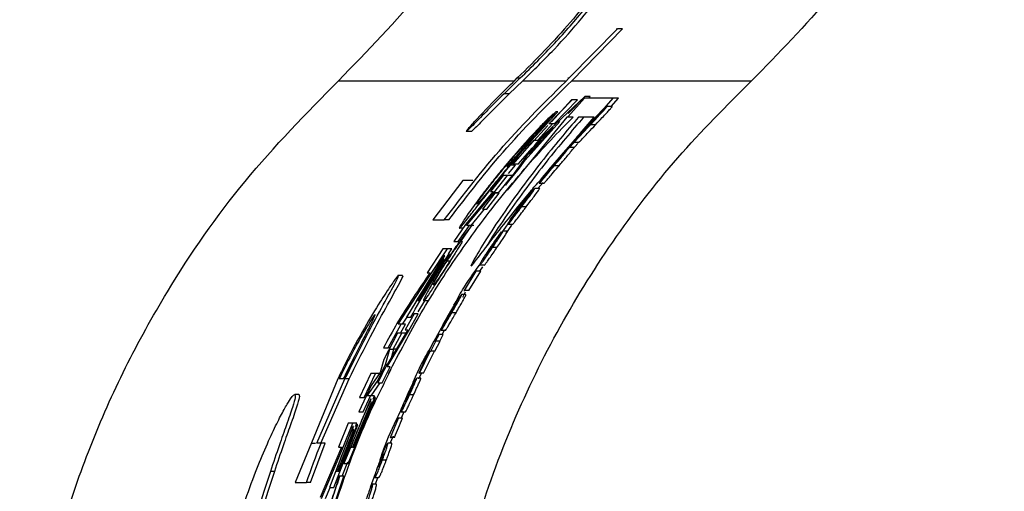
# Paper-space layout '1012-790 Hybird Padfoot' of a CAD drawing. Header units: millimetres. Extents: x 51 to 2966, y 67 to 3970.
# Tile 39 of 115: x 91 to 144, y 3327 to 3352. Entities that reach past the tile are written whole.
import ezdxf

# ---------------------------------------------------------------- set-up
doc = ezdxf.new("R2010")
doc.units = ezdxf.units.MM

psp = doc.layouts.new('1012-790 Hybird Padfoot')

# ---------------------------------------------------------------- linework, layer by layer
at = {"color": 7, "linetype": 'Continuous', "lineweight": 25}
for p, q in [((123.295, 3351.606), (120.693, 3348.956)), ((123.565, 3351.606), (120.83, 3348.81)), ((123.222, 3351.606), (123.295, 3351.606)), ((123.565, 3351.606), (123.295, 3351.606)), ((118.053, 3348.956), (117.172, 3348.103)), ((118.192, 3348.81), (117.458, 3348.103)), ((117.753, 3348.824), (117.891, 3348.956)), ((117.891, 3348.956), (118.053, 3348.956)), ((120.619, 3348.956), (120.693, 3348.956)), ((120.83, 3348.81), (130.532, 3348.81)), ((117.458, 3348.103), (117.172, 3348.103)), ((121.536, 3347.951), (119.368, 3345.932)), ((119.599, 3346.477), (120.857, 3347.777)), ((120.818, 3347.777), (119.73, 3346.591)), ((119.874, 3346.477), (121.14, 3347.777)), ((121.515, 3347.864), (120.629, 3346.885)), ((120.638, 3347.04), (121.536, 3347.951)), ((120.857, 3347.777), (120.818, 3347.777)), ((121.14, 3347.777), (120.857, 3347.777)), ((123.067, 3347.864), (121.515, 3347.864)), ((121.82, 3347.951), (121.536, 3347.951)), ((121.734, 3347.864), (121.82, 3347.951)), ((122.339, 3347.046), (123.067, 3347.864)), ((122.949, 3347.415), (123.351, 3347.864)), ((123.351, 3347.864), (123.067, 3347.864)), ((122.52, 3347.28), (121.126, 3345.794)), ((121.521, 3346.204), (122.541, 3347.28)), ((122.541, 3347.28), (122.52, 3347.28)), ((123.011, 3347.415), (122.731, 3347.415)), ((120.556, 3346.848), (117.334, 3342.907)), ((118.308, 3344.521), (120.182, 3346.615)), ((118.645, 3345.744), (119.838, 3347.034)), ((119.972, 3347.126), (118.811, 3345.836)), ((120.073, 3347.126), (119.972, 3347.126)), ((120.904, 3346.848), (120.556, 3346.848)), ((122.038, 3346.848), (121.19, 3346.848)), ((121.279, 3345.957), (122.038, 3346.848)), ((119.546, 3346.391), (117.636, 3344.308)), ((118.546, 3344.845), (119.837, 3346.288)), ((118.999, 3345.609), (119.793, 3346.477)), ((119.837, 3346.288), (119.092, 3345.566)), ((119.793, 3346.477), (119.599, 3346.477)), ((119.953, 3346.477), (119.793, 3346.477)), ((121.454, 3346.107), (121.521, 3346.204)), ((121.805, 3346.399), (121.738, 3346.399)), ((122.105, 3346.43), (121.831, 3346.43)), ((115.403, 3346.066), (115.131, 3346.066)), ((118.633, 3345.637), (117.319, 3344.176)), ((117.361, 3344.176), (118.806, 3345.836)), ((117.675, 3344.308), (118.805, 3345.609)), ((119.092, 3345.566), (118.546, 3344.845)), ((119.368, 3345.932), (118.708, 3345.195)), ((118.805, 3345.609), (118.999, 3345.609)), ((118.806, 3345.836), (118.838, 3345.836)), ((118.851, 3345.355), (119.074, 3345.609)), ((119.079, 3345.609), (118.999, 3345.609)), ((119.191, 3345.566), (119.092, 3345.566)), ((120.315, 3344.825), (121.132, 3345.784)), ((121.415, 3346.019), (120.931, 3345.478)), ((120.944, 3345.523), (121.352, 3345.972)), ((121.126, 3345.794), (120.944, 3345.523)), ((121.374, 3345.972), (121.352, 3345.972)), ((118.708, 3345.195), (117.257, 3343.181)), ((117.937, 3344.308), (118.693, 3345.173)), ((120.485, 3345.073), (119.234, 3343.587)), ((119.591, 3343.997), (120.506, 3345.073)), ((120.506, 3345.073), (120.485, 3345.073)), ((120.66, 3345.157), (120.985, 3345.523)), ((120.949, 3345.208), (120.682, 3345.208)), ((120.749, 3344.955), (121.164, 3345.419)), ((121.199, 3345.478), (120.931, 3345.478)), ((120.971, 3345.523), (120.944, 3345.523)), ((118.002, 3344.096), (118.308, 3344.521)), ((117.257, 3343.181), (118.002, 3344.096)), ((117.319, 3344.176), (117.361, 3344.176)), ((117.411, 3343.805), (117.789, 3344.26)), ((117.789, 3344.26), (117.528, 3344.26)), ((117.636, 3344.308), (117.675, 3344.308)), ((117.937, 3344.308), (117.675, 3344.308)), ((119.533, 3343.901), (119.591, 3343.997)), ((119.835, 3344.193), (119.79, 3344.193)), ((120.141, 3344.223), (119.879, 3344.223)), ((114.948, 3343.424), (113.33, 3341.315)), ((115.494, 3343.424), (114.948, 3343.424)), ((117.133, 3343.701), (116.439, 3342.834)), ((116.621, 3342.769), (117.366, 3343.701)), ((116.875, 3342.769), (117.625, 3343.701)), ((117.366, 3343.701), (117.133, 3343.701)), ((117.625, 3343.701), (117.366, 3343.701)), ((119.502, 3343.812), (119.067, 3343.272)), ((119.077, 3343.317), (119.444, 3343.766)), ((119.234, 3343.587), (119.077, 3343.317)), ((119.465, 3343.766), (119.444, 3343.766)), ((119.098, 3343.002), (118.843, 3343.002)), ((119.003, 3343.002), (119.285, 3343.317)), ((119.324, 3343.272), (119.067, 3343.272)), ((119.104, 3343.317), (119.077, 3343.317)), ((116.594, 3342.834), (115.097, 3341.05)), ((115.152, 3341.013), (116.621, 3342.769)), ((116.681, 3342.747), (116.018, 3341.88)), ((116.251, 3341.88), (116.915, 3342.747)), ((116.439, 3342.834), (116.594, 3342.834)), ((116.875, 3342.769), (116.621, 3342.769)), ((116.915, 3342.747), (116.681, 3342.747)), ((118.658, 3342.867), (117.532, 3341.381)), ((117.855, 3341.791), (118.678, 3342.867)), ((118.047, 3342.162), (118.556, 3342.76)), ((118.678, 3342.867), (118.658, 3342.867)), ((115.399, 3341.013), (116.128, 3341.88)), ((116.018, 3341.88), (116.251, 3341.88)), ((118.083, 3341.987), (118.038, 3341.987)), ((118.376, 3342.017), (118.125, 3342.017)), ((113.33, 3341.315), (113.95, 3341.315)), ((114.197, 3341.315), (113.95, 3341.315)), ((117.099, 3340.66), (117.574, 3341.345)), ((117.782, 3341.606), (117.391, 3341.066)), ((117.397, 3341.111), (117.727, 3341.559)), ((117.532, 3341.381), (117.397, 3341.111)), ((117.749, 3341.559), (117.727, 3341.559)), ((117.805, 3341.695), (117.855, 3341.791)), ((117.875, 3341.791), (117.855, 3341.791)), ((115.097, 3341.05), (114.461, 3340.146)), ((114.694, 3340.146), (115.304, 3341.013)), ((114.962, 3340.857), (114.762, 3340.857)), ((114.847, 3340.146), (115.445, 3341.013)), ((115.304, 3341.013), (115.152, 3341.013)), ((115.445, 3341.013), (115.304, 3341.013)), ((115.545, 3341.013), (115.445, 3341.013)), ((117.269, 3340.548), (117.594, 3341.017)), ((117.638, 3341.066), (117.391, 3341.066)), ((117.424, 3341.111), (117.397, 3341.111)), ((116.668, 3340.12), (117.042, 3340.66)), ((117.371, 3340.705), (117.126, 3340.705)), ((113.869, 3339.751), (113.022, 3338.46)), ((113.21, 3338.361), (114.12, 3339.751)), ((114.12, 3339.751), (113.869, 3339.751)), ((114.362, 3339.751), (114.12, 3339.751)), ((114.179, 3339.472), (114.362, 3339.751)), ((114.461, 3340.146), (114.694, 3340.146)), ((114.92, 3340.146), (114.847, 3340.146)), ((116.541, 3339.803), (116.479, 3339.803)), ((116.793, 3339.818), (116.551, 3339.818)), ((113.932, 3339.365), (111.907, 3336.07)), ((112.448, 3336.937), (113.972, 3339.365)), ((112.539, 3336.937), (113.948, 3339.192)), ((114.184, 3339.452), (112.603, 3336.937)), ((113.948, 3339.192), (113.911, 3339.192)), ((113.972, 3339.365), (113.932, 3339.365)), ((114.223, 3339.452), (114.184, 3339.452)), ((114.249, 3339.077), (114.089, 3339.077)), ((115.525, 3339.112), (115.374, 3338.807)), ((116.093, 3338.859), (115.854, 3338.859)), ((115.875, 3338.544), (116.033, 3338.771)), ((111.687, 3338.309), (111.45, 3338.309)), ((111.462, 3335.694), (113.21, 3338.361)), ((113.022, 3338.46), (113.187, 3338.46)), ((115.032, 3337.508), (115.677, 3338.544)), ((115.266, 3337.508), (115.915, 3338.544)), ((115.677, 3338.544), (115.654, 3338.544)), ((115.915, 3338.544), (115.677, 3338.544)), ((114.728, 3337.148), (113.871, 3335.662)), ((114.122, 3336.072), (114.749, 3337.148)), ((114.749, 3337.148), (114.728, 3337.148)), ((115.121, 3337.283), (114.887, 3337.283)), ((114.945, 3337.148), (115.101, 3337.431)), ((115.008, 3337.508), (115.032, 3337.508)), ((115.266, 3337.508), (115.032, 3337.508)), ((112.503, 3336.937), (112.448, 3336.937)), ((112.603, 3336.937), (112.539, 3336.937)), ((112.541, 3336.346), (112.907, 3336.937)), ((113.071, 3336.937), (112.838, 3336.937)), ((111.692, 3335.694), (111.939, 3336.07)), ((112.316, 3336.243), (111.83, 3335.376)), ((111.907, 3336.07), (112.14, 3336.07)), ((112.024, 3335.304), (112.549, 3336.243)), ((112.219, 3336.07), (112.14, 3336.07)), ((112.549, 3336.243), (112.316, 3336.243)), ((114.09, 3335.976), (114.122, 3336.072)), ((114.142, 3336.072), (114.122, 3336.072)), ((114.315, 3336.268), (114.27, 3336.268)), ((114.582, 3336.298), (114.352, 3336.298)), ((110.928, 3334.403), (111.625, 3335.694)), ((111.625, 3335.694), (111.462, 3335.694)), ((111.587, 3335.203), (111.854, 3335.694)), ((111.854, 3335.694), (111.625, 3335.694)), ((113.4, 3334.762), (113.886, 3335.643)), ((113.783, 3335.392), (114.036, 3335.841)), ((114.082, 3335.887), (113.785, 3335.347)), ((114.057, 3335.841), (114.036, 3335.841)), ((111.425, 3335.203), (110.682, 3333.788)), ((111.986, 3335.376), (110.808, 3333.421)), ((110.87, 3333.381), (112.024, 3335.304)), ((111.197, 3334.335), (111.658, 3335.203)), ((111.658, 3335.203), (111.425, 3335.203)), ((111.886, 3335.203), (111.658, 3335.203)), ((111.83, 3335.376), (111.986, 3335.376)), ((113.649, 3335.122), (113.455, 3334.762)), ((113.476, 3334.762), (113.669, 3335.122)), ((113.669, 3335.122), (113.649, 3335.122)), ((113.897, 3335.122), (113.669, 3335.122)), ((113.703, 3334.762), (113.897, 3335.122)), ((113.81, 3335.392), (113.783, 3335.392)), ((114.014, 3335.347), (113.785, 3335.347)), ((113.827, 3335.122), (113.976, 3335.392)), ((110.677, 3334.403), (110.928, 3334.403)), ((111.005, 3334.403), (110.928, 3334.403)), ((113.38, 3334.762), (113.133, 3334.292)), ((113.217, 3334.221), (113.501, 3334.762)), ((113.455, 3334.762), (113.38, 3334.762)), ((113.443, 3334.221), (113.728, 3334.762)), ((113.501, 3334.762), (113.476, 3334.762)), ((113.728, 3334.762), (113.501, 3334.762)), ((110.779, 3333.517), (111.01, 3334.335)), ((111.01, 3334.335), (111.197, 3334.335)), ((111.125, 3333.946), (111.236, 3334.335)), ((111.359, 3334.335), (111.197, 3334.335)), ((113.133, 3334.292), (112.583, 3333.05)), ((112.604, 3333.05), (113.192, 3334.221)), ((112.826, 3333.05), (113.418, 3334.221)), ((113.131, 3334.221), (112.837, 3333.565)), ((112.837, 3333.565), (113.172, 3334.221)), ((113.172, 3334.221), (113.131, 3334.221)), ((113.192, 3334.221), (113.217, 3334.221)), ((113.443, 3334.221), (113.217, 3334.221)), ((110.34, 3332.617), (110.779, 3333.517)), ((110.682, 3333.788), (110.491, 3333.078)), ((110.601, 3332.514), (111.022, 3333.381)), ((110.866, 3333.517), (110.779, 3333.517)), ((111.022, 3333.381), (110.87, 3333.381)), ((109.979, 3333.02), (109.371, 3331.73)), ((109.622, 3331.73), (110.23, 3333.02)), ((110.23, 3333.02), (109.979, 3333.02)), ((110.491, 3333.078), (109.998, 3332.388)), ((110.453, 3333.02), (110.23, 3333.02)), ((112.575, 3332.735), (112.715, 3333.05)), ((112.583, 3333.05), (112.604, 3333.05)), ((112.826, 3333.05), (112.604, 3333.05)), ((108.202, 3332.731), (105.897, 3327.157)), ((107.074, 3329.267), (108.591, 3332.731)), ((107.289, 3329.267), (108.813, 3332.731)), ((108.497, 3332.731), (108.275, 3332.731)), ((108.813, 3332.731), (108.591, 3332.731)), ((109.998, 3332.388), (109.346, 3330.953)), ((109.781, 3331.82), (110.34, 3332.617)), ((110.001, 3331.82), (110.489, 3332.514)), ((110.418, 3332.617), (110.34, 3332.617)), ((110.368, 3332.514), (110.601, 3332.514)), ((112.685, 3332.78), (112.462, 3332.78)), ((106.098, 3331.903), (105.878, 3331.903)), ((108.769, 3328.178), (110.238, 3331.734)), ((109.58, 3330.953), (109.967, 3331.82)), ((109.967, 3331.82), (109.781, 3331.82)), ((110.187, 3331.82), (109.967, 3331.82)), ((110.11, 3331.647), (110.187, 3331.82)), ((110.238, 3331.734), (110.199, 3331.734)), ((112.052, 3331.856), (112.009, 3331.856)), ((112.292, 3331.87), (112.072, 3331.87)), ((109.966, 3331.647), (108.535, 3328.178)), ((108.997, 3329.045), (110.018, 3331.474)), ((109.371, 3331.73), (109.622, 3331.73)), ((109.699, 3331.73), (109.622, 3331.73)), ((110.005, 3331.647), (109.966, 3331.647)), ((110.018, 3331.474), (109.981, 3331.474)), ((109.346, 3330.953), (109.58, 3330.953)), ((111.835, 3330.934), (111.617, 3330.934)), ((111.655, 3330.669), (111.793, 3330.979)), ((109.013, 3330.173), (107.759, 3326.877)), ((107.992, 3326.877), (109.283, 3330.259)), ((108.764, 3330.347), (108.239, 3329.056)), ((108.451, 3328.957), (109.016, 3330.347)), ((109.016, 3330.347), (108.764, 3330.347)), ((109.052, 3330.173), (109.013, 3330.173)), ((109.233, 3330.347), (109.016, 3330.347)), ((109.162, 3330.173), (109.233, 3330.347)), ((109.283, 3330.259), (109.243, 3330.259)), ((111.051, 3329.583), (111.482, 3330.619)), ((111.482, 3330.619), (111.459, 3330.619)), ((111.7, 3330.619), (111.482, 3330.619)), ((108.195, 3327.744), (109.071, 3329.999)), ((109.071, 3329.999), (109.035, 3329.999)), ((111.032, 3329.268), (111.206, 3329.659)), ((106.728, 3327.157), (107.519, 3329.267)), ((106.758, 3329.267), (107, 3329.267)), ((107.304, 3329.267), (107.074, 3329.267)), ((107.519, 3329.267), (107.304, 3329.267)), ((111.113, 3329.268), (110.898, 3329.268)), ((111.027, 3329.583), (111.051, 3329.583)), ((111.267, 3329.583), (111.051, 3329.583)), ((108.404, 3329.056), (107.258, 3326.349)), ((107.327, 3326.29), (108.451, 3328.957)), ((108.239, 3329.056), (108.404, 3329.056)), ((108.961, 3329.045), (108.906, 3329.045)), ((109.061, 3329.045), (108.997, 3329.045)), ((108.436, 3327.484), (108.737, 3328.269)), ((108.535, 3328.178), (108.769, 3328.178)), ((110.583, 3328.345), (110.498, 3328.345)), ((110.817, 3328.346), (110.603, 3328.346)), ((104.781, 3327.749), (104.568, 3327.749)), ((108.282, 3327.484), (107.121, 3323.842)), ((108.057, 3326.097), (108.534, 3327.484)), ((108.159, 3327.744), (108.105, 3327.744)), ((108.259, 3327.744), (108.195, 3327.744)), ((108.322, 3327.484), (108.282, 3327.484)), ((108.534, 3327.484), (108.322, 3327.484)), ((109.977, 3326.894), (110.236, 3327.642)), ((105.897, 3327.157), (106.516, 3327.157)), ((106.728, 3327.157), (106.516, 3327.157)), ((110.288, 3327.062), (110.076, 3327.062)), ((110.203, 3327.422), (110.416, 3327.422)), ((110.246, 3327.062), (110.372, 3327.422)), ((107.538, 3326.29), (107.786, 3326.877)), ((107.759, 3326.877), (107.992, 3326.877))]:
    psp.add_line(p, q, dxfattribs=at)
at = {"color": 8, "linetype": 'Continuous', "lineweight": 25}
for p, q in [((108.239, 3348.81), (117.74, 3348.81)), ((118.192, 3348.81), (120.484, 3348.81))]:
    psp.add_line(p, q, dxfattribs=at)
at = {"color": 7, "linetype": 'Continuous', "lineweight": 25}
for points, knots in [([(144.168, 3372.648), (143.488, 3370.188), (142.109, 3365.2), (138.754, 3358.772), (134.888, 3353.23), (131.993, 3350.292), (130.532, 3348.81)], [0, 0, 0, 0, 0.27435, 0.556302, 0.776224, 1, 1, 1, 1]), ([(119.863, 3366.063), (118.821, 3363.717), (116.887, 3359.367), (112.893, 3353.579), (109.801, 3350.41), (108.239, 3348.81)], [0, 0, 0, 0, 0.366866, 0.680263, 1, 1, 1, 1]), ([(124.777, 3357.475), (124.642, 3357.27), (124.421, 3356.933), (124.105, 3356.465), (123.905, 3356.162), (123.568, 3355.652), (122.998, 3354.814), (122.061, 3353.539), (120.812, 3352.008), (119.408, 3350.448), (118.397, 3349.454), (117.891, 3348.956)], [0, 0, 0, 0, 0.055165, 0.090712, 0.126819, 0.160806, 0.296734, 0.47998, 0.663163, 0.831431, 1, 1, 1, 1]), ([(118.053, 3348.956), (118.68, 3349.576), (119.934, 3350.815), (121.572, 3352.692), (122.544, 3353.962), (123.031, 3354.599)], [0, 0, 0, 0, 0.332579, 0.664916, 1, 1, 1, 1]), ([(118.192, 3348.81), (118.763, 3349.372), (119.902, 3350.494), (121.611, 3352.415), (122.665, 3353.792), (123.283, 3354.599)], [0, 0, 0, 0, 0.293571, 0.585681, 1, 1, 1, 1]), ([(91.039, 3309.027), (91.096, 3310.925), (91.212, 3314.742), (92.078, 3320.015), (93.303, 3324.808), (94.809, 3329.141), (96.691, 3333.373), (99.376, 3338.222), (103.067, 3343.551), (106.505, 3347.047), (108.239, 3348.81)], [0, 0, 0, 0, 0.127758, 0.256927, 0.358798, 0.460669, 0.565498, 0.670329, 0.833667, 1, 1, 1, 1]), ([(113.332, 3309.027), (113.374, 3310.641), (113.457, 3313.867), (114.173, 3319.04), (115.454, 3324.49), (117.426, 3330.046), (119.945, 3335.286), (122.966, 3340.167), (126.462, 3344.741), (129.175, 3347.454), (130.532, 3348.81)], [0, 0, 0, 0, 0.108594, 0.217189, 0.351056, 0.484925, 0.613383, 0.741842, 0.870921, 1, 1, 1, 1]), ([(113.95, 3341.315), (114.98, 3342.661), (117.05, 3345.365), (119.475, 3347.756), (120.693, 3348.956)], [0, 0, 0, 0, 0.497837, 1, 1, 1, 1]), ([(114.197, 3341.315), (115.213, 3342.634), (117.251, 3345.285), (119.634, 3347.632), (120.83, 3348.81)], [0, 0, 0, 0, 0.497902, 1, 1, 1, 1]), ([(115.131, 3346.066), (115.137, 3346.081), (115.146, 3346.105), (115.332, 3346.325), (115.853, 3346.905), (116.698, 3347.793), (117.451, 3348.529), (117.753, 3348.824)], [0, 0, 0, 0, 0.1386611, 0.2315901, 0.3243311, 0.7289323, 1, 1, 1, 1]), ([(117.172, 3348.103), (116.876, 3347.809), (116.282, 3347.219), (115.643, 3346.565), (115.27, 3346.187), (115.157, 3346.081), (115.136, 3346.068), (115.131, 3346.066)], [0, 0, 0, 0, 0.318739, 0.640388, 0.796985, 0.955077, 1, 1, 1, 1]), ([(117.458, 3348.103), (117.159, 3347.809), (116.559, 3347.217), (115.915, 3346.562), (115.54, 3346.185), (115.428, 3346.081), (115.408, 3346.068), (115.403, 3346.066)], [0, 0, 0, 0, 0.319948, 0.642852, 0.798565, 0.955785, 1, 1, 1, 1]), ([(121.831, 3346.43), (121.955, 3346.563), (122.166, 3346.788), (122.432, 3347.073), (122.607, 3347.264), (122.723, 3347.394), (122.728, 3347.409), (122.731, 3347.415)], [0, 0, 0, 0, 0.267555, 0.452818, 0.63784, 0.84452, 1, 1, 1, 1]), ([(122.105, 3346.43), (122.23, 3346.563), (122.443, 3346.788), (122.711, 3347.073), (122.888, 3347.265), (123.004, 3347.395), (123.009, 3347.409), (123.011, 3347.415)], [0, 0, 0, 0, 0.268204, 0.453911, 0.639373, 0.846415, 1, 1, 1, 1]), ([(122.731, 3347.415), (122.725, 3347.412), (122.71, 3347.404), (122.618, 3347.321), (122.49, 3347.196), (122.409, 3347.116), (122.396, 3347.103)], [0, 0, 0, 0, 0.23487, 0.578724, 0.931979, 1, 1, 1, 1]), ([(110.946, 3333.02), (111.523, 3334.13), (112.701, 3336.396), (114.819, 3339.678), (117.178, 3342.812), (119.267, 3345.187), (120.501, 3346.439), (120.904, 3346.848)], [0, 0, 0, 0, 0.18844, 0.384416, 0.628197, 0.878398, 1, 1, 1, 1]), ([(121.19, 3346.848), (120.548, 3346.093), (119.311, 3344.639), (117.395, 3342.072), (116.139, 3340.168), (115.731, 3339.466), (115.525, 3339.112)], [0, 0, 0, 0, 0.350005, 0.673897, 0.835332, 1, 1, 1, 1]), ([(121.467, 3346.848), (120.818, 3346.092), (119.57, 3344.634), (117.663, 3342.092), (116.563, 3340.447), (116.27, 3339.953), (116.189, 3339.817)], [0, 0, 0, 0, 0.389835, 0.751007, 0.931025, 1, 1, 1, 1]), ([(119.838, 3347.034), (119.749, 3346.953), (119.572, 3346.789), (119.069, 3346.277), (118.272, 3345.428), (117.635, 3344.684), (117.206, 3344.183)], [0, 0, 0, 0, 0.193806, 0.387952, 0.587883, 1, 1, 1, 1]), ([(117.528, 3344.26), (117.817, 3344.6), (118.391, 3345.276), (119.264, 3346.255), (119.8, 3346.833), (120.073, 3347.126)], [0, 0, 0, 0, 0.33297, 0.660618, 1, 1, 1, 1]), ([(121.738, 3346.399), (121.799, 3346.464), (121.902, 3346.574), (122.032, 3346.707), (122.119, 3346.793), (122.155, 3346.825), (122.162, 3346.828), (122.165, 3346.829)], [0, 0, 0, 0, 0.266584, 0.45545, 0.645573, 0.857511, 1, 1, 1, 1]), ([(122.165, 3346.829), (122.167, 3346.828), (122.167, 3346.825), (122.145, 3346.796), (122.124, 3346.771), (122.058, 3346.697), (122.014, 3346.648), (121.939, 3346.566), (121.912, 3346.538), (121.858, 3346.479), (121.83, 3346.449), (121.802, 3346.419)], [0, 0, 0, 0, 0.25, 0.25, 0.5, 0.5, 0.75, 0.75, 0.875, 0.875, 1, 1, 1, 1]), ([(122.396, 3347.103), (122.352, 3347.059), (122.221, 3346.928), (122.017, 3346.716), (121.865, 3346.555), (121.815, 3346.501)], [0, 0, 0, 0, 0.25249, 0.752652, 1, 1, 1, 1]), ([(120.931, 3345.478), (120.961, 3345.507), (121.015, 3345.557), (121.217, 3345.77), (121.486, 3346.059), (121.706, 3346.296), (121.831, 3346.43)], [0, 0, 0, 0, 0.259721, 0.453442, 0.690849, 1, 1, 1, 1]), ([(121.199, 3345.478), (121.23, 3345.507), (121.284, 3345.557), (121.487, 3345.77), (121.757, 3346.059), (121.979, 3346.296), (122.105, 3346.43)], [0, 0, 0, 0, 0.259242, 0.452785, 0.690491, 1, 1, 1, 1]), ([(121.352, 3345.972), (121.381, 3346.005), (121.458, 3346.093), (121.592, 3346.242), (121.697, 3346.355), (121.738, 3346.399)], [0, 0, 0, 0, 0.268074, 0.711802, 1, 1, 1, 1]), ([(121.802, 3346.419), (121.749, 3346.362), (121.648, 3346.255), (121.53, 3346.131), (121.447, 3346.046), (121.426, 3346.028), (121.415, 3346.019)], [0, 0, 0, 0, 0.287684, 0.541561, 0.758421, 1, 1, 1, 1]), ([(121.815, 3346.501), (121.766, 3346.45), (121.68, 3346.356), (121.558, 3346.224), (121.489, 3346.146), (121.454, 3346.107)], [0, 0, 0, 0, 0.38243, 0.688222, 1, 1, 1, 1]), ([(117.235, 3344.168), (117.473, 3344.449), (117.852, 3344.895), (118.321, 3345.41), (118.547, 3345.648), (118.626, 3345.725), (118.645, 3345.744)], [0, 0, 0, 0, 0.423096, 0.671959, 0.922674, 1, 1, 1, 1]), ([(118.838, 3345.836), (118.683, 3345.658), (118.381, 3345.314), (117.897, 3344.749), (117.573, 3344.363), (117.409, 3344.168)], [0, 0, 0, 0, 0.345457, 0.667784, 1, 1, 1, 1]), ([(119.879, 3344.223), (120.01, 3344.379), (120.221, 3344.63), (120.478, 3344.939), (120.634, 3345.132), (120.685, 3345.204), (120.682, 3345.208), (120.682, 3345.208)], [0, 0, 0, 0, 0.304265, 0.489807, 0.727553, 0.952065, 1, 1, 1, 1]), ([(120.141, 3344.223), (120.273, 3344.38), (120.486, 3344.632), (120.744, 3344.941), (120.901, 3345.133), (120.952, 3345.204), (120.949, 3345.208), (120.949, 3345.208)], [0, 0, 0, 0, 0.30563, 0.491575, 0.729781, 0.953648, 1, 1, 1, 1]), ([(120.682, 3345.208), (120.676, 3345.205), (120.662, 3345.197), (120.574, 3345.11), (120.446, 3344.97), (120.379, 3344.897)], [0, 0, 0, 0, 0.237805, 0.598238, 1, 1, 1, 1]), ([(119.79, 3344.193), (119.841, 3344.254), (119.932, 3344.362), (120.047, 3344.493), (120.127, 3344.581), (120.165, 3344.618), (120.172, 3344.621), (120.175, 3344.623)], [0, 0, 0, 0, 0.246489, 0.433009, 0.620419, 0.834403, 1, 1, 1, 1]), ([(120.175, 3344.623), (120.176, 3344.62), (120.176, 3344.614), (120.128, 3344.549), (120.05, 3344.452), (119.953, 3344.334), (119.883, 3344.251), (119.852, 3344.213)], [0, 0, 0, 0, 0.2872467, 0.4745615, 0.662998, 0.8463411, 1, 1, 1, 1]), ([(120.379, 3344.897), (120.341, 3344.854), (120.228, 3344.728), (120.044, 3344.517), (119.906, 3344.354), (119.856, 3344.295)], [0, 0, 0, 0, 0.246509, 0.7301711, 1, 1, 1, 1]), ([(114.762, 3340.857), (114.768, 3340.859), (114.775, 3340.862), (114.8, 3340.883), (114.815, 3340.898), (114.875, 3340.962), (114.932, 3341.03), (115.073, 3341.201), (115.157, 3341.305), (115.309, 3341.498), (115.366, 3341.57), (115.484, 3341.72), (115.546, 3341.8), (115.677, 3341.968), (115.745, 3342.054), (115.888, 3342.236), (115.962, 3342.33), (116.19, 3342.619), (116.347, 3342.817), (116.672, 3343.221), (116.84, 3343.428), (117.096, 3343.74), (117.181, 3343.844), (117.354, 3344.052), (117.441, 3344.156), (117.528, 3344.26)], [0, 0, 0, 0, 0.0625, 0.0625, 0.125, 0.125, 0.25, 0.25, 0.375, 0.375, 0.4375, 0.4375, 0.5, 0.5, 0.5625, 0.5625, 0.625, 0.625, 0.75, 0.75, 0.875, 0.875, 0.9375, 0.9375, 1, 1, 1, 1]), ([(115.71, 3342.148), (115.713, 3342.168), (115.716, 3342.2), (115.941, 3342.525), (116.259, 3342.954), (116.703, 3343.524), (117.054, 3343.949), (117.235, 3344.168)], [0, 0, 0, 0, 0.27007, 0.427871, 0.585748, 0.787002, 1, 1, 1, 1]), ([(117.409, 3344.168), (117.14, 3343.843), (116.711, 3343.325), (116.21, 3342.708), (115.895, 3342.328), (115.748, 3342.167), (115.721, 3342.154), (115.71, 3342.148)], [0, 0, 0, 0, 0.3003209, 0.4786718, 0.6580489, 0.8577509, 1, 1, 1, 1]), ([(117.206, 3344.183), (117.029, 3343.97), (116.72, 3343.596), (116.289, 3343.053), (116.049, 3342.739), (115.928, 3342.58)], [0, 0, 0, 0, 0.397121, 0.695569, 1, 1, 1, 1]), ([(119.067, 3343.272), (119.095, 3343.301), (119.144, 3343.35), (119.317, 3343.552), (119.536, 3343.813), (119.734, 3344.05), (119.859, 3344.199), (119.879, 3344.223)], [0, 0, 0, 0, 0.266717, 0.463297, 0.658707, 0.944664, 1, 1, 1, 1]), ([(119.324, 3343.272), (119.352, 3343.301), (119.401, 3343.35), (119.575, 3343.552), (119.795, 3343.813), (119.994, 3344.05), (120.12, 3344.199), (120.141, 3344.223)], [0, 0, 0, 0, 0.266341, 0.462749, 0.657996, 0.944782, 1, 1, 1, 1]), ([(119.444, 3343.766), (119.469, 3343.798), (119.535, 3343.883), (119.655, 3344.031), (119.75, 3344.146), (119.79, 3344.193)], [0, 0, 0, 0, 0.264114, 0.697293, 1, 1, 1, 1]), ([(119.852, 3344.213), (119.807, 3344.159), (119.721, 3344.057), (119.612, 3343.93), (119.532, 3343.84), (119.512, 3343.822), (119.502, 3343.812)], [0, 0, 0, 0, 0.263929, 0.504345, 0.757103, 1, 1, 1, 1]), ([(119.856, 3344.295), (119.812, 3344.242), (119.733, 3344.147), (119.625, 3344.015), (119.564, 3343.939), (119.533, 3343.901)], [0, 0, 0, 0, 0.3923, 0.693105, 1, 1, 1, 1]), ([(118.331, 3342.435), (118.436, 3342.595), (118.693, 3342.985), (119.015, 3343.322), (119.204, 3343.521)], [0, 0, 0, 0, 0.411585, 1, 1, 1, 1]), ([(118.125, 3342.017), (118.237, 3342.165), (118.419, 3342.406), (118.644, 3342.708), (118.786, 3342.904), (118.846, 3342.994), (118.843, 3343), (118.843, 3343.002)], [0, 0, 0, 0, 0.283529, 0.462617, 0.686307, 0.921219, 1, 1, 1, 1]), ([(118.376, 3342.017), (118.489, 3342.165), (118.673, 3342.407), (118.899, 3342.709), (119.041, 3342.905), (119.101, 3342.995), (119.099, 3343), (119.098, 3343.002)], [0, 0, 0, 0, 0.284558, 0.464006, 0.68847, 0.923337, 1, 1, 1, 1]), ([(118.843, 3343.002), (118.837, 3342.999), (118.824, 3342.991), (118.742, 3342.902), (118.626, 3342.762), (118.567, 3342.69)], [0, 0, 0, 0, 0.240048, 0.615191, 1, 1, 1, 1]), ([(115.928, 3342.58), (115.708, 3342.283), (115.266, 3341.687), (114.884, 3341.11), (114.753, 3340.88), (114.76, 3340.863), (114.762, 3340.857)], [0, 0, 0, 0, 0.299011, 0.600939, 0.858397, 1, 1, 1, 1]), ([(118.038, 3341.987), (118.082, 3342.045), (118.168, 3342.158), (118.275, 3342.293), (118.349, 3342.382), (118.378, 3342.412), (118.385, 3342.415), (118.387, 3342.416)], [0, 0, 0, 0, 0.230067, 0.446406, 0.630165, 0.863736, 1, 1, 1, 1]), ([(118.567, 3342.69), (118.508, 3342.617), (118.378, 3342.457), (118.208, 3342.236), (118.111, 3342.109), (118.096, 3342.089)], [0, 0, 0, 0, 0.416423, 0.906858, 1, 1, 1, 1]), ([(118.387, 3342.416), (118.388, 3342.413), (118.389, 3342.407), (118.343, 3342.338), (118.27, 3342.237), (118.183, 3342.119), (118.123, 3342.04), (118.098, 3342.006)], [0, 0, 0, 0, 0.301513, 0.492769, 0.685204, 0.867755, 1, 1, 1, 1]), ([(115.543, 3338.974), (115.746, 3339.239), (116.173, 3339.798), (117.013, 3340.888), (117.702, 3341.737), (118.047, 3342.162)], [0, 0, 0, 0, 0.31007, 0.653934, 1, 1, 1, 1]), ([(117.391, 3341.066), (117.417, 3341.094), (117.461, 3341.143), (117.619, 3341.347), (117.804, 3341.59), (117.979, 3341.823), (118.09, 3341.971), (118.125, 3342.017)], [0, 0, 0, 0, 0.272742, 0.471505, 0.669246, 0.896618, 1, 1, 1, 1]), ([(117.638, 3341.066), (117.647, 3341.075), (117.657, 3341.086), (117.686, 3341.119), (117.703, 3341.14), (117.768, 3341.22), (117.827, 3341.295), (117.965, 3341.475), (118.043, 3341.577), (118.165, 3341.738), (118.206, 3341.793), (118.291, 3341.904), (118.333, 3341.961), (118.376, 3342.017)], [0, 0, 0, 0, 0.125, 0.125, 0.25, 0.25, 0.5, 0.5, 0.75, 0.75, 0.875, 0.875, 1, 1, 1, 1]), ([(117.727, 3341.559), (117.749, 3341.591), (117.807, 3341.673), (117.914, 3341.821), (118.001, 3341.937), (118.038, 3341.987)], [0, 0, 0, 0, 0.260925, 0.68634, 1, 1, 1, 1]), ([(118.098, 3342.006), (118.06, 3341.955), (117.985, 3341.857), (117.89, 3341.734), (117.819, 3341.646), (117.793, 3341.617), (117.784, 3341.608), (117.782, 3341.606)], [0, 0, 0, 0, 0.24544, 0.4747, 0.718259, 0.943369, 1, 1, 1, 1]), ([(118.096, 3342.089), (118.07, 3342.055), (118.045, 3342.021), (117.994, 3341.953), (117.969, 3341.919), (117.896, 3341.82), (117.85, 3341.756), (117.805, 3341.695)], [0, 0, 0, 0, 0.25, 0.25, 0.5, 0.5, 1, 1, 1, 1]), ([(115.445, 3341.013), (115.403, 3340.964), (115.317, 3340.865), (115.154, 3340.656), (115.034, 3340.496), (115.007, 3340.459)], [0, 0, 0, 0, 0.433578, 0.869819, 1, 1, 1, 1]), ([(115.007, 3340.459), (114.888, 3340.295), (114.636, 3339.951), (114.301, 3339.458), (114.119, 3339.182), (114.09, 3339.139)], [0, 0, 0, 0, 0.433836, 0.911357, 1, 1, 1, 1]), ([(117.042, 3340.66), (117.014, 3340.628), (116.969, 3340.577), (116.818, 3340.375), (116.663, 3340.16), (116.541, 3339.983), (116.474, 3339.885), (116.466, 3339.873)], [0, 0, 0, 0, 0.346732, 0.54836, 0.749679, 0.968637, 1, 1, 1, 1]), ([(117.126, 3340.705), (117.123, 3340.704), (117.119, 3340.702), (117.102, 3340.686), (117.092, 3340.674), (117.049, 3340.624), (117.006, 3340.569), (116.922, 3340.457), (116.892, 3340.417), (116.827, 3340.327), (116.792, 3340.279), (116.718, 3340.176), (116.68, 3340.122), (116.601, 3340.009), (116.562, 3339.951), (116.522, 3339.893)], [0, 0, 0, 0, 0.125, 0.125, 0.25, 0.25, 0.5, 0.5, 0.625, 0.625, 0.75, 0.75, 0.875, 0.875, 1, 1, 1, 1]), ([(116.551, 3339.818), (116.62, 3339.919), (116.752, 3340.114), (116.924, 3340.371), (117.052, 3340.566), (117.126, 3340.687), (117.126, 3340.699), (117.126, 3340.705)], [0, 0, 0, 0, 0.205358, 0.395691, 0.585601, 0.775516, 1, 1, 1, 1]), ([(116.793, 3339.818), (116.862, 3339.919), (116.995, 3340.113), (117.168, 3340.371), (117.297, 3340.566), (117.372, 3340.687), (117.371, 3340.699), (117.371, 3340.705)], [0, 0, 0, 0, 0.205197, 0.395773, 0.585962, 0.775854, 1, 1, 1, 1]), ([(114.089, 3339.077), (114.182, 3339.218), (114.367, 3339.496), (114.602, 3339.83), (114.766, 3340.05), (114.82, 3340.113), (114.847, 3340.146)], [0, 0, 0, 0, 0.269218, 0.532566, 0.764014, 1, 1, 1, 1]), ([(114.92, 3340.146), (114.902, 3340.113), (114.868, 3340.046), (114.76, 3339.867), (114.587, 3339.596), (114.399, 3339.306), (114.272, 3339.112), (114.221, 3339.033)], [0, 0, 0, 0, 0.233971, 0.469457, 0.667384, 0.865874, 1, 1, 1, 1]), ([(116.466, 3339.873), (116.392, 3339.763), (116.252, 3339.556), (116.078, 3339.284), (115.949, 3339.073), (115.852, 3338.899), (115.844, 3338.862), (115.853, 3338.86), (115.854, 3338.859)], [0, 0, 0, 0, 0.162713, 0.30811, 0.453003, 0.613684, 0.94785, 1, 1, 1, 1]), ([(115.854, 3338.859), (115.864, 3338.864), (115.882, 3338.873), (115.962, 3338.968), (116.108, 3339.172), (116.285, 3339.427), (116.445, 3339.661), (116.533, 3339.791), (116.551, 3339.818)], [0, 0, 0, 0, 0.235929, 0.473367, 0.636883, 0.800502, 0.957934, 1, 1, 1, 1]), ([(116.093, 3338.859), (116.102, 3338.864), (116.121, 3338.873), (116.201, 3338.968), (116.348, 3339.172), (116.526, 3339.427), (116.686, 3339.661), (116.775, 3339.791), (116.793, 3339.818)], [0, 0, 0, 0, 0.23579, 0.473085, 0.636649, 0.800318, 0.957879, 1, 1, 1, 1]), ([(116.522, 3339.893), (116.477, 3339.826), (116.387, 3339.693), (116.276, 3339.521), (116.224, 3339.438), (116.2, 3339.4)], [0, 0, 0, 0, 0.351977, 0.703082, 1, 1, 1, 1]), ([(116.2, 3339.4), (116.201, 3339.405), (116.202, 3339.417), (116.219, 3339.456), (116.254, 3339.519), (116.31, 3339.61), (116.373, 3339.707), (116.422, 3339.78), (116.448, 3339.818), (116.451, 3339.823)], [0, 0, 0, 0, 0.241395, 0.483162, 0.65455, 0.781873, 0.883946, 0.985979, 1, 1, 1, 1]), ([(116.479, 3339.803), (116.448, 3339.756), (116.388, 3339.666), (116.32, 3339.56), (116.272, 3339.482), (116.256, 3339.449), (116.258, 3339.446), (116.258, 3339.445)], [0, 0, 0, 0, 0.210055, 0.403508, 0.575158, 0.820745, 1, 1, 1, 1]), ([(116.258, 3339.445), (116.265, 3339.449), (116.276, 3339.457), (116.344, 3339.548), (116.42, 3339.654), (116.49, 3339.755), (116.527, 3339.81), (116.539, 3339.827)], [0, 0, 0, 0, 0.349953, 0.563987, 0.778597, 0.927655, 1, 1, 1, 1]), ([(116.451, 3339.823), (116.48, 3339.865), (116.528, 3339.936), (116.586, 3340.017), (116.631, 3340.078), (116.656, 3340.108), (116.665, 3340.117), (116.668, 3340.12)], [0, 0, 0, 0, 0.249861, 0.416331, 0.582026, 0.865722, 1, 1, 1, 1]), ([(116.749, 3340.165), (116.745, 3340.163), (116.738, 3340.159), (116.703, 3340.118), (116.642, 3340.036), (116.571, 3339.936), (116.513, 3339.852), (116.483, 3339.808), (116.479, 3339.803)], [0, 0, 0, 0, 0.237818, 0.477204, 0.645784, 0.814521, 0.977197, 1, 1, 1, 1]), ([(116.539, 3339.827), (116.568, 3339.871), (116.624, 3339.954), (116.689, 3340.052), (116.735, 3340.127), (116.752, 3340.16), (116.75, 3340.163), (116.749, 3340.165)], [0, 0, 0, 0, 0.194702, 0.370067, 0.528872, 0.773869, 1, 1, 1, 1]), ([(114.09, 3339.139), (113.943, 3338.912), (113.669, 3338.489), (113.343, 3337.95), (113.204, 3337.705), (113.142, 3337.597)], [0, 0, 0, 0, 0.3924245, 0.7300557, 1, 1, 1, 1]), ([(113.321, 3337.592), (113.439, 3337.773), (113.667, 3338.12), (114.033, 3338.686), (114.235, 3338.995), (114.287, 3339.074)], [0, 0, 0, 0, 0.447451, 0.858697, 1, 1, 1, 1]), ([(113.359, 3337.804), (113.354, 3337.811), (113.345, 3337.823), (113.399, 3337.947), (113.547, 3338.211), (113.739, 3338.53), (113.935, 3338.84), (114.053, 3339.022), (114.089, 3339.077)], [0, 0, 0, 0, 0.2392212, 0.4798606, 0.6335958, 0.787462, 0.9357866, 1, 1, 1, 1]), ([(114.221, 3339.033), (114.136, 3338.904), (113.975, 3338.657), (113.765, 3338.339), (113.583, 3338.069), (113.41, 3337.83), (113.38, 3337.815), (113.359, 3337.804)], [0, 0, 0, 0, 0.148379, 0.283135, 0.417301, 0.606492, 1, 1, 1, 1]), ([(114.473, 3336.707), (114.621, 3336.986), (115.02, 3337.742), (115.53, 3338.429), (115.852, 3338.863)], [0, 0, 0, 0, 0.369467, 1, 1, 1, 1]), ([(115.403, 3338.832), (115.416, 3338.833), (115.433, 3338.834), (115.523, 3338.949), (115.543, 3338.974)], [0, 0, 0, 0, 0.775491, 1, 1, 1, 1]), ([(108.591, 3332.731), (108.932, 3333.425), (109.615, 3334.813), (110.585, 3336.604), (111.279, 3337.848), (111.545, 3338.371), (111.423, 3338.276), (111.022, 3337.722), (110.374, 3336.728), (109.501, 3335.26), (108.735, 3333.828), (108.305, 3332.943), (108.202, 3332.731)], [0, 0, 0, 0, 0.123661, 0.247444, 0.365929, 0.46825, 0.556468, 0.64208, 0.735219, 0.841862, 0.962125, 1, 1, 1, 1]), ([(108.813, 3332.731), (109.156, 3333.425), (109.841, 3334.813), (110.824, 3336.616), (111.497, 3337.82), (111.773, 3338.338), (111.702, 3338.27), (111.687, 3338.256)], [0, 0, 0, 0, 0.249229, 0.498703, 0.737418, 0.943274, 1, 1, 1, 1]), ([(113.142, 3337.597), (113.08, 3337.483), (112.907, 3337.167), (112.821, 3336.966), (112.833, 3336.945), (112.838, 3336.937)], [0, 0, 0, 0, 0.249432, 0.692873, 1, 1, 1, 1]), ([(112.838, 3336.937), (112.849, 3336.942), (112.871, 3336.953), (112.979, 3337.086), (113.147, 3337.33), (113.304, 3337.566), (113.321, 3337.592)], [0, 0, 0, 0, 0.246258, 0.493031, 0.945216, 1, 1, 1, 1]), ([(114.352, 3336.298), (114.415, 3336.408), (114.53, 3336.609), (114.68, 3336.874), (114.798, 3337.088), (114.883, 3337.251), (114.886, 3337.273), (114.887, 3337.283)], [0, 0, 0, 0, 0.203988, 0.37065, 0.537276, 0.784995, 1, 1, 1, 1]), ([(114.582, 3336.298), (114.646, 3336.408), (114.761, 3336.608), (114.912, 3336.874), (115.031, 3337.088), (115.117, 3337.251), (115.12, 3337.273), (115.121, 3337.283)], [0, 0, 0, 0, 0.2038715, 0.3707053, 0.5375335, 0.7849808, 1, 1, 1, 1]), ([(114.887, 3337.283), (114.883, 3337.28), (114.87, 3337.272), (114.805, 3337.182), (114.713, 3337.038), (114.67, 3336.971)], [0, 0, 0, 0, 0.244334, 0.651356, 1, 1, 1, 1]), ([(114.27, 3336.268), (114.299, 3336.317), (114.353, 3336.412), (114.426, 3336.533), (114.483, 3336.623), (114.527, 3336.688), (114.535, 3336.694), (114.541, 3336.698)], [0, 0, 0, 0, 0.18686, 0.356015, 0.524728, 0.698364, 1, 1, 1, 1]), ([(114.67, 3336.971), (114.621, 3336.893), (114.521, 3336.732), (114.389, 3336.508), (114.319, 3336.387), (114.31, 3336.37)], [0, 0, 0, 0, 0.449078, 0.9231, 1, 1, 1, 1]), ([(114.541, 3336.698), (114.542, 3336.694), (114.544, 3336.688), (114.506, 3336.61), (114.45, 3336.506), (114.386, 3336.392), (114.345, 3336.32), (114.327, 3336.288)], [0, 0, 0, 0, 0.33271, 0.530656, 0.729939, 0.877727, 1, 1, 1, 1]), ([(108.518, 3332.731), (108.725, 3333.159), (109.141, 3334.015), (109.707, 3335.128), (110.1, 3335.9), (110.251, 3336.235), (110.184, 3336.185), (109.951, 3335.835), (109.571, 3335.204), (109.057, 3334.285), (108.6, 3333.402), (108.339, 3332.862), (108.275, 3332.731)], [0, 0, 0, 0, 0.123048, 0.246283, 0.362794, 0.464732, 0.555133, 0.643378, 0.737883, 0.843919, 0.96225, 1, 1, 1, 1]), ([(113.785, 3335.347), (113.806, 3335.375), (113.842, 3335.423), (113.966, 3335.631), (114.111, 3335.879), (114.245, 3336.113), (114.328, 3336.256), (114.352, 3336.298)], [0, 0, 0, 0, 0.285313, 0.48784, 0.68973, 0.908737, 1, 1, 1, 1]), ([(114.014, 3335.347), (114.035, 3335.375), (114.07, 3335.423), (114.195, 3335.631), (114.34, 3335.878), (114.476, 3336.112), (114.558, 3336.256), (114.582, 3336.298)], [0, 0, 0, 0, 0.285125, 0.487606, 0.689449, 0.908587, 1, 1, 1, 1]), ([(114.036, 3335.841), (114.065, 3335.897), (114.111, 3335.984), (114.195, 3336.137), (114.245, 3336.223), (114.27, 3336.268)], [0, 0, 0, 0, 0.458437, 0.721079, 1, 1, 1, 1]), ([(114.327, 3336.288), (114.304, 3336.248), (114.254, 3336.161), (114.187, 3336.049), (114.129, 3335.954), (114.096, 3335.904), (114.086, 3335.892), (114.082, 3335.887)], [0, 0, 0, 0, 0.184701, 0.399159, 0.609938, 0.844521, 1, 1, 1, 1]), ([(114.31, 3336.37), (114.283, 3336.323), (114.231, 3336.232), (114.156, 3336.098), (114.112, 3336.017), (114.09, 3335.976)], [0, 0, 0, 0, 0.338945, 0.66461, 1, 1, 1, 1]), ([(112.247, 3332.49), (112.38, 3332.807), (112.652, 3333.454), (113.005, 3334.061), (113.184, 3334.37)], [0, 0, 0, 0, 0.49041, 1, 1, 1, 1]), ([(109.061, 3333.841), (108.936, 3333.605), (108.747, 3333.246), (108.561, 3332.862), (108.497, 3332.731)], [0, 0, 0, 0, 0.65792, 1, 1, 1, 1]), ([(111.071, 3333.241), (110.69, 3332.483), (109.606, 3330.328), (108.213, 3326.596), (106.722, 3321.505), (105.613, 3315.632), (105.458, 3311.24), (105.38, 3309.027)], [0, 0, 0, 0, 0.101476, 0.288288, 0.475103, 0.735649, 1, 1, 1, 1]), ([(112.386, 3332.735), (112.378, 3332.726), (112.362, 3332.709), (112.28, 3332.557), (112.172, 3332.344), (112.056, 3332.101), (111.981, 3331.939), (111.944, 3331.859)], [0, 0, 0, 0, 0.218083, 0.437595, 0.638688, 0.822092, 1, 1, 1, 1]), ([(112.072, 3331.87), (112.128, 3331.994), (112.227, 3332.209), (112.348, 3332.479), (112.424, 3332.656), (112.465, 3332.763), (112.463, 3332.775), (112.462, 3332.78)], [0, 0, 0, 0, 0.248691, 0.43355, 0.618611, 0.806727, 1, 1, 1, 1]), ([(112.462, 3332.78), (112.454, 3332.772), (112.44, 3332.758), (112.368, 3332.626), (112.286, 3332.466), (112.227, 3332.346), (112.203, 3332.296)], [0, 0, 0, 0, 0.342888, 0.585392, 0.827956, 1, 1, 1, 1]), ([(112.203, 3332.296), (112.245, 3332.389), (112.315, 3332.546), (112.375, 3332.688), (112.389, 3332.732), (112.387, 3332.734), (112.386, 3332.735)], [0, 0, 0, 0, 0.378846, 0.639494, 0.900296, 1, 1, 1, 1]), ([(112.292, 3331.87), (112.349, 3331.994), (112.448, 3332.209), (112.569, 3332.479), (112.646, 3332.656), (112.687, 3332.763), (112.686, 3332.775), (112.685, 3332.78)], [0, 0, 0, 0, 0.2485957, 0.4335281, 0.6186935, 0.8067518, 1, 1, 1, 1]), ([(103.693, 3327.518), (103.887, 3328.003), (104.281, 3328.985), (104.804, 3330.119), (105.231, 3330.963), (105.676, 3331.743), (105.796, 3331.839), (105.878, 3331.903)], [0, 0, 0, 0, 0.162303, 0.329026, 0.491655, 0.658485, 1, 1, 1, 1]), ([(105.878, 3331.903), (105.899, 3331.871), (105.939, 3331.813), (105.789, 3331.27), (105.477, 3330.372), (105.048, 3329.171), (104.729, 3328.228), (104.568, 3327.749)], [0, 0, 0, 0, 0.2486621, 0.4562062, 0.6708731, 0.8329492, 1, 1, 1, 1]), ([(106.098, 3331.903), (106.119, 3331.871), (106.159, 3331.813), (106.008, 3331.271), (105.695, 3330.373), (105.264, 3329.172), (104.943, 3328.228), (104.781, 3327.749)], [0, 0, 0, 0, 0.248639, 0.456043, 0.670564, 0.832788, 1, 1, 1, 1]), ([(111.944, 3331.859), (111.919, 3331.803), (111.893, 3331.747), (111.843, 3331.637), (111.819, 3331.582), (111.748, 3331.419), (111.704, 3331.317), (111.635, 3331.147), (111.608, 3331.079), (111.587, 3331.017), (111.583, 3331.002), (111.578, 3330.983), (111.58, 3330.98), (111.581, 3330.979)], [0, 0, 0, 0, 0.125, 0.125, 0.25, 0.25, 0.5, 0.5, 0.75, 0.75, 0.875, 0.875, 1, 1, 1, 1]), ([(111.617, 3330.934), (111.628, 3330.947), (111.646, 3330.968), (111.744, 3331.164), (111.857, 3331.403), (111.972, 3331.653), (112.046, 3331.813), (112.072, 3331.87)], [0, 0, 0, 0, 0.289705, 0.484569, 0.678974, 0.885761, 1, 1, 1, 1]), ([(111.975, 3331.885), (111.952, 3331.835), (111.912, 3331.747), (111.865, 3331.637), (111.834, 3331.563), (111.821, 3331.524), (111.822, 3331.521), (111.823, 3331.519)], [0, 0, 0, 0, 0.25489, 0.449395, 0.644278, 0.823775, 1, 1, 1, 1]), ([(111.823, 3331.519), (111.827, 3331.523), (111.833, 3331.53), (111.867, 3331.597), (111.909, 3331.682), (111.955, 3331.78), (111.986, 3331.847), (111.999, 3331.877)], [0, 0, 0, 0, 0.285094, 0.469641, 0.653962, 0.84909, 1, 1, 1, 1]), ([(111.835, 3330.934), (111.846, 3330.947), (111.865, 3330.968), (111.963, 3331.164), (112.076, 3331.403), (112.192, 3331.653), (112.266, 3331.813), (112.292, 3331.87)], [0, 0, 0, 0, 0.2896, 0.48442, 0.678773, 0.885618, 1, 1, 1, 1]), ([(112.009, 3331.856), (111.989, 3331.812), (111.951, 3331.729), (111.906, 3331.624), (111.873, 3331.542), (111.851, 3331.483), (111.853, 3331.477), (111.854, 3331.474)], [0, 0, 0, 0, 0.192882, 0.368501, 0.542961, 0.744581, 1, 1, 1, 1]), ([(111.854, 3331.474), (111.86, 3331.481), (111.87, 3331.491), (111.925, 3331.598), (111.981, 3331.714), (112.026, 3331.812), (112.05, 3331.863)], [0, 0, 0, 0, 0.393969, 0.592886, 0.792037, 1, 1, 1, 1]), ([(112.153, 3332.24), (112.149, 3332.236), (112.142, 3332.229), (112.105, 3332.158), (112.062, 3332.071), (112.017, 3331.975), (111.987, 3331.911), (111.975, 3331.885)], [0, 0, 0, 0, 0.287968, 0.4776, 0.667044, 0.860828, 1, 1, 1, 1]), ([(111.999, 3331.877), (112.022, 3331.927), (112.062, 3332.014), (112.111, 3332.125), (112.144, 3332.203), (112.155, 3332.236), (112.154, 3332.239), (112.153, 3332.24)], [0, 0, 0, 0, 0.253039, 0.447265, 0.642102, 0.85237, 1, 1, 1, 1]), ([(112.205, 3332.24), (112.202, 3332.238), (112.198, 3332.234), (112.18, 3332.206), (112.167, 3332.183), (112.132, 3332.115), (112.111, 3332.071), (112.074, 3331.996), (112.061, 3331.969), (112.035, 3331.914), (112.022, 3331.885), (112.009, 3331.856)], [0, 0, 0, 0, 0.25, 0.25, 0.5, 0.5, 0.75, 0.75, 0.875, 0.875, 1, 1, 1, 1]), ([(112.05, 3331.863), (112.063, 3331.892), (112.077, 3331.922), (112.102, 3331.979), (112.115, 3332.007), (112.149, 3332.084), (112.168, 3332.128), (112.194, 3332.192), (112.201, 3332.212), (112.207, 3332.236), (112.207, 3332.24), (112.205, 3332.24)], [0, 0, 0, 0, 0.125, 0.125, 0.25, 0.25, 0.5, 0.5, 0.75, 0.75, 1, 1, 1, 1]), ([(111.581, 3330.979), (111.588, 3330.986), (111.6, 3330.999), (111.66, 3331.119), (111.728, 3331.261), (111.777, 3331.368), (111.798, 3331.412)], [0, 0, 0, 0, 0.324487, 0.573543, 0.82186, 1, 1, 1, 1]), ([(111.798, 3331.412), (111.761, 3331.326), (111.688, 3331.153), (111.629, 3330.996), (111.613, 3330.94), (111.616, 3330.935), (111.617, 3330.934)], [0, 0, 0, 0, 0.299636, 0.602434, 0.86066, 1, 1, 1, 1]), ([(110.491, 3328.374), (110.577, 3328.634), (110.878, 3329.534), (111.29, 3330.39), (111.583, 3330.999)], [0, 0, 0, 0, 0.2887, 1, 1, 1, 1]), ([(110.898, 3329.268), (110.89, 3329.264), (110.873, 3329.255), (110.822, 3329.172), (110.731, 3328.973), (110.63, 3328.734), (110.54, 3328.503), (110.491, 3328.375), (110.479, 3328.343)], [0, 0, 0, 0, 0.245877, 0.516348, 0.666895, 0.818046, 0.955543, 1, 1, 1, 1]), ([(110.603, 3328.346), (110.645, 3328.458), (110.722, 3328.665), (110.815, 3328.924), (110.886, 3329.135), (110.914, 3329.251), (110.904, 3329.262), (110.898, 3329.268)], [0, 0, 0, 0, 0.157163, 0.29226, 0.445503, 0.679126, 1, 1, 1, 1]), ([(110.817, 3328.346), (110.833, 3328.39), (110.85, 3328.434), (110.882, 3328.52), (110.898, 3328.562), (110.944, 3328.687), (110.973, 3328.765), (111.022, 3328.902), (111.043, 3328.962), (111.077, 3329.062), (111.089, 3329.101), (111.116, 3329.192), (111.121, 3329.223), (111.124, 3329.261), (111.119, 3329.266), (111.113, 3329.268)], [0, 0, 0, 0, 0.0625, 0.0625, 0.125, 0.125, 0.25, 0.25, 0.375, 0.375, 0.5, 0.5, 0.75, 0.75, 1, 1, 1, 1]), ([(110.669, 3328.683), (110.665, 3328.682), (110.657, 3328.681), (110.637, 3328.661), (110.614, 3328.626), (110.574, 3328.535), (110.545, 3328.464), (110.517, 3328.394), (110.503, 3328.357), (110.498, 3328.345)], [0, 0, 0, 0, 0.249202, 0.498491, 0.749377, 0.830901, 0.913035, 0.97214, 1, 1, 1, 1]), ([(110.583, 3328.345), (110.594, 3328.373), (110.615, 3328.429), (110.644, 3328.511), (110.668, 3328.585), (110.687, 3328.657), (110.683, 3328.677), (110.674, 3328.681), (110.669, 3328.683)], [0, 0, 0, 0, 0.0652836, 0.1311462, 0.2230956, 0.3567331, 0.6762155, 1, 1, 1, 1]), ([(110.479, 3328.343), (110.444, 3328.249), (110.374, 3328.06), (110.287, 3327.806), (110.219, 3327.592), (110.184, 3327.44), (110.195, 3327.429), (110.203, 3327.422)], [0, 0, 0, 0, 0.1332857, 0.2679684, 0.4166237, 0.620475, 1, 1, 1, 1]), ([(110.203, 3327.422), (110.211, 3327.426), (110.227, 3327.434), (110.272, 3327.513), (110.353, 3327.7), (110.443, 3327.927), (110.532, 3328.16), (110.583, 3328.294), (110.603, 3328.346)], [0, 0, 0, 0, 0.246397, 0.503912, 0.656943, 0.810566, 0.926191, 1, 1, 1, 1]), ([(110.498, 3328.345), (110.488, 3328.317), (110.467, 3328.261), (110.439, 3328.179), (110.415, 3328.104), (110.397, 3328.034), (110.402, 3328.012), (110.411, 3328.009), (110.415, 3328.007)], [0, 0, 0, 0, 0.064796, 0.130297, 0.224972, 0.357971, 0.676949, 1, 1, 1, 1]), ([(110.415, 3327.422), (110.423, 3327.426), (110.439, 3327.434), (110.485, 3327.513), (110.566, 3327.7), (110.656, 3327.927), (110.746, 3328.16), (110.797, 3328.294), (110.817, 3328.346)], [0, 0, 0, 0, 0.246359, 0.503818, 0.656848, 0.810466, 0.926161, 1, 1, 1, 1]), ([(110.415, 3328.007), (110.419, 3328.008), (110.428, 3328.009), (110.447, 3328.03), (110.469, 3328.064), (110.509, 3328.156), (110.538, 3328.226), (110.565, 3328.295), (110.579, 3328.332), (110.583, 3328.345)], [0, 0, 0, 0, 0.2491, 0.498303, 0.749131, 0.830924, 0.913676, 0.970253, 1, 1, 1, 1]), ([(101.277, 3318.827), (101.519, 3320.026), (101.882, 3321.824), (102.532, 3324.147), (103.093, 3325.92), (103.483, 3326.959), (103.693, 3327.518)], [0, 0, 0, 0, 0.383581, 0.575307, 0.771534, 1, 1, 1, 1]), ([(104.568, 3327.749), (104.38, 3327.174), (103.995, 3325.998), (103.374, 3323.854), (102.772, 3321.499), (102.446, 3319.852), (102.28, 3319.019)], [0, 0, 0, 0, 0.2327326, 0.475532, 0.7348175, 1, 1, 1, 1]), ([(104.781, 3327.749), (104.592, 3327.174), (104.206, 3325.999), (103.582, 3323.855), (102.978, 3321.5), (102.65, 3319.852), (102.484, 3319.019)], [0, 0, 0, 0, 0.232676, 0.475404, 0.734751, 1, 1, 1, 1]), ([(110.076, 3327.062), (110.068, 3327.057), (110.051, 3327.048), (110.005, 3326.966), (109.923, 3326.767), (109.839, 3326.54), (109.76, 3326.313), (109.717, 3326.184), (109.702, 3326.137)], [0, 0, 0, 0, 0.247052, 0.518387, 0.668626, 0.819529, 0.934685, 1, 1, 1, 1]), ([(109.825, 3326.14), (109.856, 3326.233), (109.917, 3326.421), (109.997, 3326.674), (110.06, 3326.888), (110.095, 3327.043), (110.084, 3327.054), (110.076, 3327.062)], [0, 0, 0, 0, 0.13055, 0.262416, 0.411108, 0.613179, 1, 1, 1, 1]), ([(110.036, 3326.14), (110.067, 3326.233), (110.128, 3326.421), (110.208, 3326.674), (110.272, 3326.888), (110.307, 3327.043), (110.295, 3327.054), (110.288, 3327.062)], [0, 0, 0, 0, 0.130646, 0.262603, 0.411305, 0.613424, 1, 1, 1, 1])]:
    psp.add_open_spline(points, degree=3, knots=knots, dxfattribs=at)
for points in [[(112.14, 3336.07), (112.793, 3337.222), (113.488, 3338.35), (114.223, 3339.452)], [(113.187, 3338.46), (112.561, 3337.563), (111.969, 3336.661), (111.407, 3335.753)], [(111.407, 3335.753), (111.157, 3335.307), (110.914, 3334.857), (110.677, 3334.403)], [(113.871, 3335.662), (113.842, 3335.572), (113.812, 3335.482), (113.783, 3335.392)], [(110.808, 3333.421), (110.659, 3333.12), (110.512, 3332.818), (110.368, 3332.514)], [(110.199, 3331.734), (109.796, 3330.848), (109.416, 3329.952), (109.061, 3329.045)], [(108.906, 3329.045), (109.25, 3329.922), (109.616, 3330.789), (110.005, 3331.647)], [(108.105, 3327.744), (108.401, 3328.561), (108.717, 3329.371), (109.052, 3330.173)], [(109.243, 3330.259), (108.894, 3329.429), (108.566, 3328.591), (108.259, 3327.744)], [(111.267, 3329.583), (111.408, 3329.93), (111.552, 3330.275), (111.7, 3330.619)], [(106.516, 3327.157), (106.764, 3327.866), (107.027, 3328.569), (107.304, 3329.267)], [(107.846, 3326.097), (107.999, 3326.561), (108.157, 3327.024), (108.322, 3327.484)]]:
    psp.add_open_spline(points, degree=3, dxfattribs=at)

doc.saveas('drawing.dxf')
